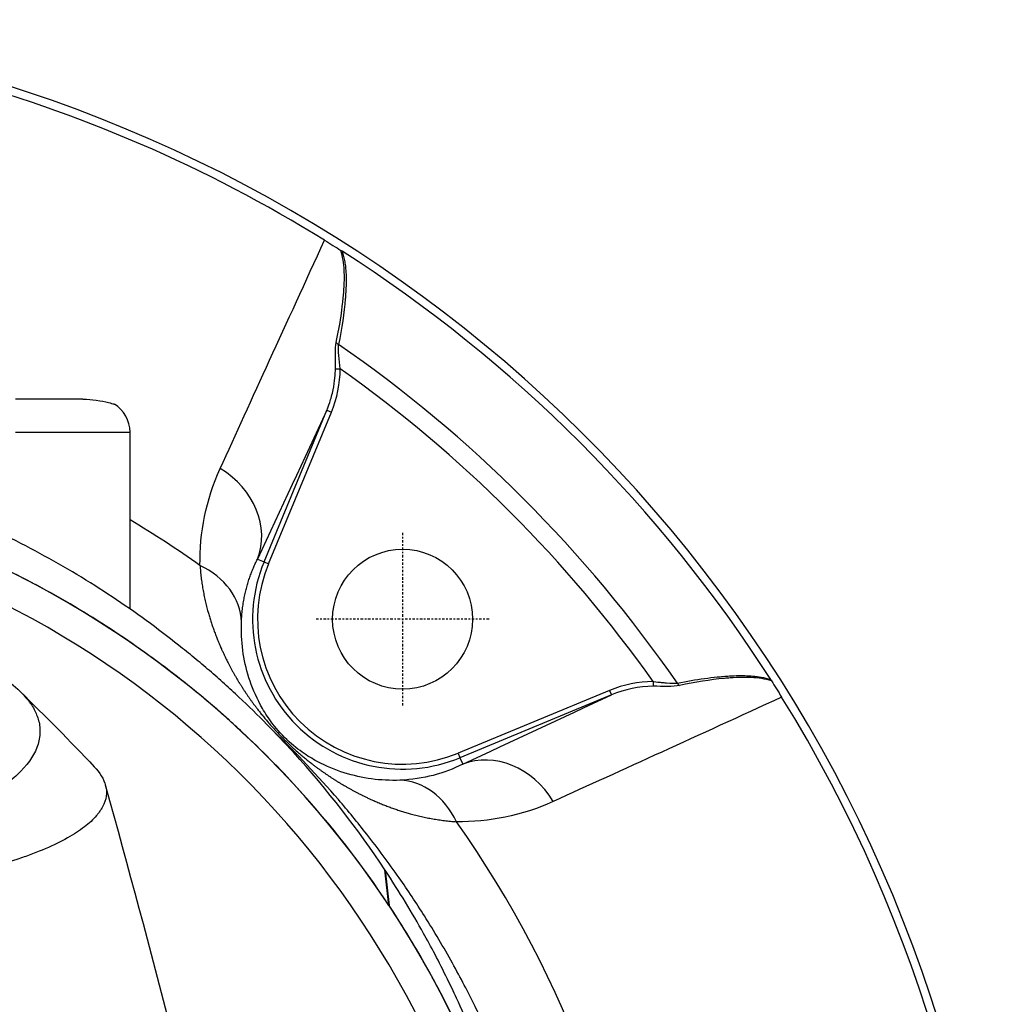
# Model space of a CAD drawing. Header units: millimetres. Extents: x 0 to 4378, y 0 to 2397.
# Tile 172 of 256: x 781 to 841, y 2203 to 2263. Entities that reach past the tile are written whole.
import ezdxf

# ---------------------------------------------------------------- set-up
doc = ezdxf.new("R2010")
doc.units = ezdxf.units.MM
doc.header["$LTSCALE"] = 0.2
doc.linetypes.add('CENTER2', pattern=[1.125, 0.75, -0.125, 0.125, -0.125])
doc.layers.add('02_Center Line', color=1, linetype='CENTER2')

# ---------------------------------------------------------------- blocks, each defined once
blk = doc.blocks.new('A$Cfecc06f8')
for p, q in [((45.92179940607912, 65.2137480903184), (46.21265962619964, 65.21265228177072)), ((30.58374999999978, 63.35757160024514), (26.5, 63.35757160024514)), ((41.58558701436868, 53.48536429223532), (45.39677473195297, 62.68626785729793)), ((41.86269733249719, 53.37058112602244), (45.67384376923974, 62.57150254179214)), ((45.39677489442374, 62.68626822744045), (45.67384376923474, 62.57150254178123)), ((26.5, 61.35757160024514), (33.44999999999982, 61.35757160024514)), ((33.44999999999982, 50.61704821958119), (33.44999999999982, 61.35757160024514)), ((41.1859632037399, 53.65089358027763), (41.58560471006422, 53.48535664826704)), ((41.58560619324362, 53.48535603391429), (41.86269733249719, 53.37058112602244)), ((65.21265228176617, 46.212659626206), (65.21374811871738, 45.92179188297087)), ((62.57150254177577, 45.67384376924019), (53.37058112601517, 41.86269733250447)), ((62.57150254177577, 45.67384376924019), (62.68626822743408, 45.39677489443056)), ((62.6862678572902, 45.39677473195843), (53.48536429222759, 41.58558701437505)), ((53.37058112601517, 41.86269733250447), (53.48535603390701, 41.58560619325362)), ((53.48535664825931, 41.58560471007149), (53.65089358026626, 41.18596320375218)), ((49.17274141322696, 32.61617472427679), (48.9290192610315, 34.77278208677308)), ((48.9356202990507, 34.75419370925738), (48.9290193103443, 34.77278165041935)), ((48.9356206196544, 34.75419201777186), (49.18118171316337, 32.60346869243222)), ((49.17274141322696, 32.61617472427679), (49.18118171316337, 32.60346869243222))]:
    blk.add_line(p, q)
blk.add_circle((50, 50.00000000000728), 4.250000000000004)
for centre, radius, start, end in [((0, 0), 86.41270871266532, 313.0604770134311, 226.9395229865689), ((-1.274202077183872e-09, 5.566107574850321e-10), 85.90660579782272, 58.20477839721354, 75.04072754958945), ((0, 3.637978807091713e-12), 85.91700522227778, 32.63634932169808, 57.36365067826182), ((-4.547473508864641e-12, 0), 81.07590775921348, 34.66612218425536, 55.33387781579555), ((-4.092726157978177e-12, 0), 79.92684109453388, 35.32312590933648, 54.6768740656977), ((31.45000000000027, 61.35757160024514), 2.000000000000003, 0, 58.33175674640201), ((5.002220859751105e-12, 2.401066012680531e-10), 58.99999999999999, 311.9888380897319, 228.0111619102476), ((5.002220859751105e-12, 2.401066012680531e-10), 57.09199016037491, 313.698182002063, 226.3018179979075), ((8.167262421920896e-10, 1.164153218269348e-09), 65.25560367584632, 54.7096383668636, 59.16285280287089), ((50, 50.00000000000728), 9.10765013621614, 157.4999993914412, 292.5000006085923), ((50, 50.00000000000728), 8.807752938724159, 157.4999999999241, 292.5000000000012), ((5.63431967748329e-09, -8.840288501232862e-10), 85.90660579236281, 328.2047783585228, 31.79522164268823), ((1.364242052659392e-12, 1.455191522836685e-11), 65.25560367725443, 334.7072893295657, 35.2903616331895)]:
    blk.add_arc(centre, radius, start, end)
for centre, major_axis, ratio, start_param, end_param in [((46.24614998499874, 66.8723701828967), (0.2939712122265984, -0.05984084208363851), 0.7386297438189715, 3.668763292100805, 4.406346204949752), ((13.50165807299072, 67.82132958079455), (32.67746991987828, -3.259222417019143), 0.4546516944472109, 6.146737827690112, 6.326778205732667), ((36.56814848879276, 55.56365506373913), (4.532138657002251, -2.111804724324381), 0.8558814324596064, 0.05063718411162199, 1.445581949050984), ((35.22015836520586, 49.76096085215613), (4.998991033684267, -0.1004422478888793), 0.8106511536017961, 0.04472136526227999, 1.068211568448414), ((67.82135704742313, 13.50115309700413), (-3.259243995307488, 32.67797540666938), 0.4546480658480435, 6.239593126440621, 6.419632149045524), ((66.87237018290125, 46.24614998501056), (0.05984084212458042, -0.2939712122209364), 0.7386297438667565, 5.018431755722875, 5.75601466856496), ((67.6150477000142, 14.1615502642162), (-2.946538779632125, 31.73234457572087), 0.4542306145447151, 6.245493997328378, 6.423165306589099), ((55.5636548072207, 36.5681474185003), (-2.111805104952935, 4.532139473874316), 0.8558814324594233, 4.837603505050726, 6.232547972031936), ((49.76096085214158, 35.22015836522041), (-0.1004422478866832, 4.998991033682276), 0.8106511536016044, 5.214973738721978, 6.238463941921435)]:
    blk.add_ellipse(centre, major_axis=major_axis, ratio=ratio, start_param=start_param, end_param=end_param)
for points in [[(38.92745943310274, 59.14852169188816), (40.81799114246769, 63.3060781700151), (42.92972672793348, 67.92819504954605), (45.26289453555, 73.01517161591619)], [(46.21265962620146, 65.21265228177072), (46.16852636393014, 65.73516919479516), (46.06838146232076, 66.32877656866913), (46.1154336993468, 66.68335319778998)], [(45.39677488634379, 62.68626823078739), (43.99446268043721, 59.67799318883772), (42.59135053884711, 56.66731947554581), (41.18694153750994, 53.65299341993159)], [(37.69948852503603, 53.26389373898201), (37.67576785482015, 55.25907321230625), (38.05290957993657, 57.22525846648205), (38.92745937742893, 59.14852172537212)], [(26.7954400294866, 45.58863262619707), (28.29141529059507, 44.12634024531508), (29.80464920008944, 42.60899689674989), (31.27843009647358, 41.03631139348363)], [(53.65299341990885, 41.18694153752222), (56.66731947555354, 42.59135053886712), (59.67799318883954, 43.99446268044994), (62.68626823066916, 45.39677488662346)], [(73.01517158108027, 45.26289459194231), (67.930872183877, 42.93095462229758), (63.30877080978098, 40.81921554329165), (59.14852171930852, 38.92745938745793)], [(53.65089358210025, 41.18596319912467), (52.52437389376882, 40.62964589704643), (51.27860390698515, 40.27325811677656), (49.84178918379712, 40.21779140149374)], [(31.94720338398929, 39.93234778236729), (34.73202307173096, 29.93547280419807), (37.27164801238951, 19.94971667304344), (39.59222786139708, 10.44859493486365)], [(59.14852171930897, 38.92745938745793), (57.22733233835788, 38.05385283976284), (55.26185430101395, 37.67573479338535), (53.26389373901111, 37.69948852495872)]]:
    blk.add_open_spline(points, degree=3)
for points, knots in [([(45.26289457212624, 73.01517166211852), (45.43456225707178, 72.9087530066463), (45.6049417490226, 72.80330061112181), (45.93928317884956, 72.59672711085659), (46.10092094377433, 72.49704565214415), (46.25601800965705, 72.40163089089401)], [-0.1213984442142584, -0.1213984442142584, -0.1213984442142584, -0.1213984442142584, -0.06074723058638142, -0.06074723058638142, -2.43663601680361e-05, -2.43663601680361e-05, -2.43663601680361e-05, -2.43663601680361e-05]), ([(45.96985338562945, 66.81484775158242), (46.08765806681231, 67.3654342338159), (46.18629092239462, 67.8938900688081), (46.26268084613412, 68.40095011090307), (46.30087580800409, 68.65448013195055), (46.33356374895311, 68.90265294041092), (46.36072794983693, 69.14539227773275), (46.37469361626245, 69.27018949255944), (46.38832178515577, 69.40409780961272), (46.40049637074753, 69.53749700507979), (46.41200220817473, 69.66356860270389), (46.42219661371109, 69.78930533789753), (46.43063435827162, 69.90633745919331), (46.45903701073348, 70.30028428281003), (46.47170293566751, 70.61139895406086), (46.46364276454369, 70.94811710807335), (46.46184665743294, 71.02315048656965), (46.45913408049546, 71.09944521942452), (46.45494239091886, 71.17826424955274), (46.43194044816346, 71.6107845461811), (46.36621039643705, 72.02119263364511), (46.25602205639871, 72.40161691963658)], [0, 0, 0, 0, 0.25, 0.25, 0.25, 0.375, 0.375, 0.375, 0.4392650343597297, 0.4392650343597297, 0.4392650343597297, 0.5, 0.5, 0.5, 0.7044425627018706, 0.7044425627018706, 0.7044425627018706, 0.75, 0.75, 0.75, 0.9999969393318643, 0.9999969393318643, 0.9999969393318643, 0.9999969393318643]), ([(46.25601800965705, 72.40163089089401), (46.26778532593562, 72.39438227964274), (46.28023560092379, 72.38662248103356), (46.30695818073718, 72.3698049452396), (46.32127062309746, 72.36070678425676), (46.33548258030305, 72.3516055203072)], [-0.009683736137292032, -0.009683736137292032, -0.009683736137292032, -0.009683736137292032, -0.005063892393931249, -0.005063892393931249, -9.827162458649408e-07, -9.827162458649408e-07, -9.827162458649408e-07, -9.827162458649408e-07]), ([(46.33548351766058, 72.35160624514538), (46.39818717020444, 72.14224867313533), (46.44851298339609, 71.92717301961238), (46.48647937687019, 71.70656828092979), (46.50546259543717, 71.5962657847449), (46.52135777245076, 71.48458413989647), (46.53415588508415, 71.3715215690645), (46.54695399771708, 71.25845899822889), (46.55815844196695, 71.11526642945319), (46.56314900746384, 71.02817569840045), (46.56550545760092, 70.98705311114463), (46.56749180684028, 70.94472987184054), (46.56916012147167, 70.90120410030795), (46.57455822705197, 70.76036932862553), (46.57575348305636, 70.6070083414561), (46.57320040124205, 70.44122414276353), (46.56985827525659, 70.22420341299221), (46.55804344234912, 69.96003807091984), (46.54250702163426, 69.7264708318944), (46.53657085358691, 69.63722927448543), (46.52986018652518, 69.54727331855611), (46.52244991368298, 69.45662212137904), (46.45228211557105, 68.59824685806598), (46.31780640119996, 67.67234455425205), (46.11543369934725, 66.68335319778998)], [1.43745142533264e-07, 1.43745142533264e-07, 1.43745142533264e-07, 1.43745142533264e-07, 0.125, 0.125, 0.125, 0.1875, 0.1875, 0.1875, 0.25, 0.25, 0.25, 0.2795113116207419, 0.2795113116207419, 0.2795113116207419, 0.375, 0.375, 0.375, 0.5, 0.5, 0.5, 0.547760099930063, 0.547760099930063, 0.547760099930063, 1, 1, 1, 1]), ([(45.92179188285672, 65.21374811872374), (45.9247266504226, 65.5141453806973), (45.91609074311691, 65.76293809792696), (45.91727051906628, 66.07475576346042), (45.9184502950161, 66.38657342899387), (45.93094864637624, 66.63301649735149), (45.96985338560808, 66.81484775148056)], [0, 0, 0, 0, 0.5, 0.5, 0.5, 1, 1, 1, 1]), ([(45.39677488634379, 62.68626823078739), (45.4462015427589, 62.80536151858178), (45.50897866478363, 62.96461826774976), (45.64459450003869, 63.3740260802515), (45.72488602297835, 63.65932846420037), (45.8921618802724, 64.45847859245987), (45.91872462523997, 64.89771297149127), (45.92179188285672, 65.21374811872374)], [0, 0, 0, 0, 0.249999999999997, 0.249999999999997, 0.499999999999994, 0.499999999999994, 0.9999999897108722, 0.9999999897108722, 0.9999999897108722, 0.9999999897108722]), ([(30.58375000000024, 63.35757160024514), (30.87469076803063, 63.35777990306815), (31.14650895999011, 63.33468480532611), (31.69555947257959, 63.26182115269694), (31.94975052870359, 63.20690945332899), (32.29140915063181, 63.12226401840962), (32.39877585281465, 63.09037201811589), (32.48494048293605, 63.06447981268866), (32.50001224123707, 63.05982054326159), (32.50000541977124, 63.05979578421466)], [1.226866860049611, 1.226866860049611, 1.226866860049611, 1.226866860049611, 1.323507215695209, 1.323507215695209, 1.445860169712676, 1.445860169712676, 1.546240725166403, 1.546240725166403, 1.600080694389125, 1.600080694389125, 1.600080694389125, 1.600080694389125]), ([(48.929019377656, 34.77278193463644), (47.29555676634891, 37.23633703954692), (45.44926978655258, 39.62698369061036), (43.36650363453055, 41.91619324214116), (42.84581210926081, 42.48849561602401), (42.31035896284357, 43.05397150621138), (41.75994500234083, 43.61242806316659), (41.20953104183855, 44.17088462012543), (40.64411596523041, 44.72348535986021), (40.06374919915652, 45.26510886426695), (39.77356581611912, 45.53592061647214), (39.47954408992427, 45.80548330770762), (39.18184728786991, 46.07410465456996), (38.8841504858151, 46.34272600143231), (38.58261294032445, 46.61009924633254), (38.27733838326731, 46.87304849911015), (37.97206382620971, 47.13599775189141), (37.66304772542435, 47.39514762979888), (37.35025827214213, 47.65229991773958), (37.03746881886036, 47.90945220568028), (36.72091404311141, 48.16483333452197), (36.40054042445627, 48.41814798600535), (35.75979318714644, 48.92477728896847), (35.10424499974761, 49.42566926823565), (34.43338302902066, 49.91529894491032), (33.7625210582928, 50.40492862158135), (33.07651413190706, 50.88300920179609), (32.37486963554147, 51.34870574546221), (31.67322513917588, 51.81440228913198), (30.95634071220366, 52.26750363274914), (30.22393956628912, 52.70755747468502), (29.49153842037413, 53.1476113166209), (28.74398378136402, 53.57647816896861), (27.98115944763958, 53.99160412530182), (26.45551078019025, 54.82185603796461), (24.86956761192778, 55.59277984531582), (23.22727053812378, 56.30030203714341), (21.58497357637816, 57.00782418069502), (19.89003496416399, 57.64968921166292), (18.14536623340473, 58.21719565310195)], [6.098962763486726e-10, 6.098962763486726e-10, 6.098962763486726e-10, 6.098962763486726e-10, 0.250000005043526, 0.250000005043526, 0.250000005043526, 0.312500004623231, 0.312500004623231, 0.312500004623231, 0.375000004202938, 0.375000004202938, 0.375000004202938, 0.406250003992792, 0.406250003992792, 0.406250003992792, 0.437500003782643, 0.437500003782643, 0.437500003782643, 0.468750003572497, 0.468750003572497, 0.468750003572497, 0.50000000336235, 0.50000000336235, 0.50000000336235, 0.5625000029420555, 0.5625000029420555, 0.5625000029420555, 0.625000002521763, 0.625000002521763, 0.625000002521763, 0.687500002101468, 0.687500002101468, 0.687500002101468, 0.750000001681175, 0.750000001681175, 0.750000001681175, 0.8750000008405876, 0.8750000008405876, 0.8750000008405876, 0.9999999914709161, 0.9999999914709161, 0.9999999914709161, 0.9999999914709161]), ([(49.1727414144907, 32.61617471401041), (47.53024606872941, 35.08806082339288), (45.67366271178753, 37.49066417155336), (43.57916581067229, 39.78584872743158), (43.05554158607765, 40.35964486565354), (42.51704319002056, 40.92679876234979), (41.96365163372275, 41.48638642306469), (41.41026007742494, 42.04597408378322), (40.84180785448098, 42.59819005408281), (40.25821153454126, 43.14229438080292), (39.9664133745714, 43.41434654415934), (39.67091809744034, 43.68429504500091), (39.37150120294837, 43.95224820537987), (39.07208430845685, 44.2202013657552), (38.76906956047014, 44.4858710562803), (38.46213933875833, 44.74945580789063), (38.15520911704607, 45.01304055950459), (37.84436894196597, 45.27452410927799), (37.52996710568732, 45.53354359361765), (37.21556526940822, 45.79256307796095), (36.89711204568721, 46.04951444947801), (36.57513541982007, 46.30390941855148), (35.93118216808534, 46.81269935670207), (35.27202677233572, 47.31210685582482), (34.59764125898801, 47.8008585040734), (33.92325574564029, 48.28961015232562), (33.23347083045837, 48.76784028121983), (32.52825868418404, 49.23437073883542), (31.8230465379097, 49.70090119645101), (31.10241719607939, 50.15572635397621), (30.36634582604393, 50.59776628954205), (29.63027445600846, 51.0398062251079), (28.87872365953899, 51.46907431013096), (28.11210414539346, 51.88435553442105), (26.5788651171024, 52.71491798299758), (24.98498310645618, 53.48977362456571), (23.33493546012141, 54.19959590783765), (21.68488797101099, 54.90941812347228), (19.98175685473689, 55.55825377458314), (18.22923221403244, 56.13237996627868)], [-0.999999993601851, -0.999999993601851, -0.999999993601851, -0.999999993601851, -0.749999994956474, -0.749999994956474, -0.749999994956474, -0.687499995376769, -0.687499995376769, -0.687499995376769, -0.624999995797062, -0.624999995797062, -0.624999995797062, -0.593749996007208, -0.593749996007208, -0.593749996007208, -0.562499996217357, -0.562499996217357, -0.562499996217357, -0.531249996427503, -0.531249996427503, -0.531249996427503, -0.49999999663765, -0.49999999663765, -0.49999999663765, -0.4374999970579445, -0.4374999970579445, -0.4374999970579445, -0.374999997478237, -0.374999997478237, -0.374999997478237, -0.312499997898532, -0.312499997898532, -0.312499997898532, -0.249999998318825, -0.249999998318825, -0.249999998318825, -0.1249999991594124, -0.1249999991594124, -0.1249999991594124, -1.191055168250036e-08, -1.191055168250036e-08, -1.191055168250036e-08, -1.191055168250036e-08]), ([(49.84178917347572, 40.21779140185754), (48.65721498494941, 40.17206216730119), (47.5483588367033, 40.32645713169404), (45.91695283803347, 40.84073780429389), (45.38127296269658, 41.05679069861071), (44.52221485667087, 41.51915879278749), (44.22443260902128, 41.697414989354), (43.57640142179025, 42.15441046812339), (43.20618609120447, 42.45009118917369), (42.46854294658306, 43.1851665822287), (42.16849955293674, 43.55839742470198), (41.71086886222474, 44.20349555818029), (41.53420056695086, 44.49641645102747), (41.06570662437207, 45.3606687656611), (40.84745103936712, 45.8988780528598), (40.32778275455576, 47.53784725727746), (40.17193211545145, 48.6538461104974), (40.21779140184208, 49.84178917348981)], [0, 0, 0, 0, 0.25, 0.25, 0.375, 0.375, 0.4375, 0.4375, 0.5, 0.5, 0.5625, 0.5625, 0.624999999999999, 0.624999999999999, 0.749999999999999, 0.749999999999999, 1, 1, 1, 1]), ([(20.58125519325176, 48.80716245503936), (21.16709789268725, 48.61955575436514), (21.72473625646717, 48.42299006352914), (22.77178922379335, 48.01655695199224), (23.26352775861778, 47.80598118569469), (24.63777456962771, 47.15563176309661), (25.41870462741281, 46.69730266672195), (26.47216035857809, 45.90575018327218), (26.82783474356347, 45.58142196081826), (27.19061111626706, 45.16307055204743), (27.26238817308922, 45.07385284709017), (27.36139755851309, 44.94184108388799), (27.39404778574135, 44.89652870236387), (27.57577424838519, 44.63297933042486), (27.69401259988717, 44.41311900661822), (27.83146804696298, 44.07676685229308), (27.87168526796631, 43.95639979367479), (27.93609747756, 43.70429469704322), (27.95888023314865, 43.57420088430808), (27.98473440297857, 43.30860079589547), (27.98734467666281, 43.17195744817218), (27.97041751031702, 42.89545798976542), (27.95029017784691, 42.75597720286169), (27.88862348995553, 42.47914117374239), (27.84695397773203, 42.3408582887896), (27.58018686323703, 41.64162852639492), (27.18450573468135, 41.09400660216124), (26.48587140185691, 40.43932212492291), (26.34190363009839, 40.31433535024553), (25.86873194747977, 39.93299272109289), (25.50838005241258, 39.68080515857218), (24.70656276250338, 39.18733806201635), (24.26469298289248, 38.94616326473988), (23.54894382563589, 38.59744620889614), (23.30370197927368, 38.48423549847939), (22.7965125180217, 38.2621779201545), (22.53510547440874, 38.15352902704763), (21.99915663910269, 37.94173203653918), (21.72030917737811, 37.83676416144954), (21.14683823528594, 37.63158446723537), (20.84408511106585, 37.52892179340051), (20.40481858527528, 37.38654005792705), (20.2618742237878, 37.34126478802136), (17.85146415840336, 36.595335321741), (15.18962823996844, 36.02447370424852), (11.89618023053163, 35.56116715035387), (11.52700964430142, 35.51228736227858), (10.50098682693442, 35.38478734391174), (9.837000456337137, 35.31157905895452), (8.159767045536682, 35.14886431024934), (7.132909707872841, 35.06913055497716), (5.569458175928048, 34.97637648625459), (5.045390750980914, 34.94993096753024), (3.992153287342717, 34.90563771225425), (3.464110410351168, 34.88785006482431), (2.932825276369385, 34.87415511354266)], [1.964830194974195e-05, 1.964830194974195e-05, 1.964830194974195e-05, 1.964830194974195e-05, 0.2591582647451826, 0.2591582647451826, 0.5187077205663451, 0.5187077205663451, 1.038074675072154, 1.038074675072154, 1.384705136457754, 1.384705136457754, 1.477831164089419, 1.477831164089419, 1.526560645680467, 1.526560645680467, 1.759972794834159, 1.759972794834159, 1.890970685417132, 1.890970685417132, 2.029156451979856, 2.029156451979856, 2.171185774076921, 2.171185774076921, 2.316283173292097, 2.316283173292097, 2.460897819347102, 2.460897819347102, 3.049328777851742, 3.049328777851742, 3.189054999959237, 3.189054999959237, 3.478614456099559, 3.478614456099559, 3.7698853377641, 3.7698853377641, 3.913252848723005, 3.913252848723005, 4.056001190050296, 4.056001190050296, 4.196859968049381, 4.196859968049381, 4.341118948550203, 4.341118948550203, 4.411312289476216, 4.411312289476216, 5.498875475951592, 5.498875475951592, 5.634552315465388, 5.634552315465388, 5.872375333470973, 5.872375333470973, 6.229939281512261, 6.229939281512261, 6.40851347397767, 6.40851347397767, 6.587136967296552, 6.587136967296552, 6.587136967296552, 6.587136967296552]), ([(65.21265228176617, 46.212659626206), (65.2247319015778, 46.21163934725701), (65.4749414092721, 46.18730065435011), (65.63921300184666, 46.16970848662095), (65.72134879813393, 46.16091240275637), (65.7935190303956, 46.15302286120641), (65.85590541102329, 46.14626920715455), (65.91829179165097, 46.13951555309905), (65.93967929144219, 46.13688644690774), (66.01414535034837, 46.12978470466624), (66.3120095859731, 46.10137773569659), (66.53498361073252, 46.09574509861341), (66.68335319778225, 46.11543369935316)], [0, 0, 0, 0, 0.250000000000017, 0.250000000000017, 0.250000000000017, 0.375000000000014, 0.375000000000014, 0.375000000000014, 0.500000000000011, 0.500000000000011, 0.500000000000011, 1, 1, 1, 1]), ([(66.68335319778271, 46.11543369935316), (67.25591798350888, 46.23259495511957), (67.80581087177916, 46.32705237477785), (68.33247868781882, 46.39930343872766), (68.59581259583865, 46.43542897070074), (68.85334184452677, 46.46600435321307), (69.1050169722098, 46.49110771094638), (69.22345650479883, 46.50292147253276), (69.34060989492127, 46.51352283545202), (69.45644377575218, 46.52292281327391), (69.4636790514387, 46.52350995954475), (69.4709095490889, 46.52409241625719), (69.4781352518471, 46.52467013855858), (69.60104157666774, 46.53449696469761), (69.70052148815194, 46.54166249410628), (69.84244197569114, 46.55008769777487), (70.2484223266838, 46.57418898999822), (70.59336593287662, 46.5795245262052), (70.90168544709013, 46.56727959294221), (71.02448882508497, 46.5624024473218), (71.14146352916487, 46.55534206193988), (71.25437729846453, 46.54520370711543), (71.45257913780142, 46.5274074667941), (71.6022672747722, 46.50849661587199), (71.78100463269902, 46.47545453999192), (71.959741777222, 46.44241250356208), (72.14996216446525, 46.39587694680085), (72.3516062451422, 46.33548351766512)], [0, 0, 0, 0, 0.250000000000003, 0.250000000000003, 0.250000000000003, 0.375000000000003, 0.375000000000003, 0.375000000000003, 0.4338256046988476, 0.4338256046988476, 0.4338256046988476, 0.437500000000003, 0.437500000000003, 0.437500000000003, 0.500000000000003, 0.500000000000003, 0.500000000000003, 0.6787886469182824, 0.6787886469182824, 0.6787886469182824, 0.750000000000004, 0.750000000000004, 0.750000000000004, 0.875000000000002, 0.875000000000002, 0.875000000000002, 0.9999998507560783, 0.9999998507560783, 0.9999998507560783, 0.9999998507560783]), ([(72.40161691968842, 46.25602205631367), (72.0183519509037, 46.36703289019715), (71.60292645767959, 46.4328705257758), (71.16329392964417, 46.45518820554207), (71.08729400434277, 46.45904629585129), (71.01682416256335, 46.46135443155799), (70.94867005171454, 46.46285757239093), (70.81969812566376, 46.4657020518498), (70.69904108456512, 46.46510322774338), (70.56551632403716, 46.46227062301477), (70.36143154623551, 46.45794115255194), (70.13817698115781, 46.44734051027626), (69.89436236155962, 46.4306348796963), (69.77535472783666, 46.42248074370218), (69.6559221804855, 46.41280494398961), (69.53599284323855, 46.40183668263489), (68.67311041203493, 46.32292087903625), (67.77910578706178, 46.17616813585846), (66.81484775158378, 45.969853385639)], [3.037985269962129e-06, 3.037985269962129e-06, 3.037985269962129e-06, 3.037985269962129e-06, 0.249999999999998, 0.249999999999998, 0.249999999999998, 0.2932173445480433, 0.2932173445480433, 0.2932173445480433, 0.374999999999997, 0.374999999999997, 0.374999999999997, 0.499999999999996, 0.499999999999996, 0.499999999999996, 0.5610133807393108, 0.5610133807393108, 0.5610133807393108, 1, 1, 1, 1]), ([(72.35160552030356, 46.33548258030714), (72.36070588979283, 46.32127201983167), (72.36980315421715, 46.30696099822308), (72.38662080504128, 46.28023828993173), (72.39438149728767, 46.2677865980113), (72.4016308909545, 46.25601800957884)], [-0.009677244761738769, -0.009677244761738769, -0.009677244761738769, -0.009677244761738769, -0.004619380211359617, -0.004619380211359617, -3.186487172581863e-06, -3.186487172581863e-06, -3.186487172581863e-06, -3.186487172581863e-06]), ([(72.4016308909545, 46.25601800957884), (72.4968251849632, 46.10127937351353), (72.59626724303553, 45.94002889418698), (72.80281375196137, 45.60572832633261), (72.90850635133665, 45.43496014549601), (73.01517163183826, 45.26289462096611)], [-0.1212578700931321, -0.1212578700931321, -0.1212578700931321, -0.1212578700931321, -0.06073354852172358, -0.06073354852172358, -1.219072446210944e-08, -1.219072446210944e-08, -1.219072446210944e-08, -1.219072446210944e-08]), ([(66.81484775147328, 45.96985338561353), (66.63378892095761, 45.9311139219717), (66.35142247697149, 45.91858481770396), (66.07823244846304, 45.91747518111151), (65.80504241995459, 45.91636554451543), (65.51595243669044, 45.92474429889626), (65.21374811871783, 45.92179188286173)], [0, 0, 0, 0, 0.5, 0.5, 0.5, 1, 1, 1, 1]), ([(58.99999997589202, -0.6409875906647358), (59.02168162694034, -0.5468416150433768), (59.04313709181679, -0.4526473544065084), (59.08842736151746, -0.2515982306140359), (59.11215807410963, -0.1448824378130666), (59.15312731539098, 0.04162262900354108), (59.17173241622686, 0.1269895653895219), (59.20847859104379, 0.2978448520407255), (59.22709722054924, 0.3856407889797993), (59.26954134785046, 0.5900137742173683), (59.29221401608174, 0.7023278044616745), (59.33131349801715, 0.903020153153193), (59.3472679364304, 0.9868772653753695), (59.38584432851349, 1.194264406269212), (59.40813941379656, 1.318424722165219), (59.44741645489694, 1.545549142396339), (59.4646969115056, 1.648703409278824), (59.56803189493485, 2.286205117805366), (59.63980491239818, 2.82134659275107), (59.7705955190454, 4.05301690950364), (59.8193941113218, 4.749411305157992), (59.86730661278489, 6.153400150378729), (59.8658296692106, 6.861112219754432), (59.82142971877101, 8.019367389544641), (59.79339154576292, 8.472733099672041), (59.74607071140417, 9.02797509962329), (59.73672949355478, 9.13109212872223), (59.70879857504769, 9.422232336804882), (59.68886334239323, 9.610613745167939), (59.61400958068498, 10.25626248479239), (59.54948664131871, 10.71602027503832), (59.43367810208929, 11.42031735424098), (59.38948925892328, 11.66853146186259), (59.32605470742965, 12.00086657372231), (59.30911112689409, 12.08745741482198), (59.28267097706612, 12.21919470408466), (59.27382276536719, 12.2627522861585), (59.24457715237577, 12.40539974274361), (59.22354457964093, 12.50582740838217), (59.1701779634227, 12.75729520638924), (59.13643893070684, 12.9135511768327), (59.05984412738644, 13.26100430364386), (59.01803624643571, 13.44643023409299), (58.93377790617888, 13.81183983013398), (58.8913785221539, 13.99185518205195), (58.83315551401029, 14.23401362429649), (58.81892451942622, 14.29276815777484), (58.76766163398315, 14.50316458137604), (58.72904318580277, 14.65877312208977), (58.63058671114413, 15.04879077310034), (58.57320360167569, 15.27067354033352), (58.4705237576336, 15.65853147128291), (58.42602607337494, 15.82343080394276), (58.33610623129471, 16.15093293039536), (58.28982541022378, 16.31673025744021), (58.16873535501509, 16.74370658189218), (58.09392410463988, 17.00126686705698), (57.95948428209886, 17.45177555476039), (57.90266135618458, 17.63863040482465), (57.80068077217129, 17.96823743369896), (57.75667859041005, 18.1086755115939), (57.68897310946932, 18.32191868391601), (57.66597479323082, 18.39387085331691), (57.57696530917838, 18.67050332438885), (57.509944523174, 18.87494536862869), (57.13404034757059, 20.00099584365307), (56.8022589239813, 20.91928334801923), (56.06189853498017, 22.81885923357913), (55.64807961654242, 23.80286006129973), (55.03284199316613, 25.16075456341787), (54.85519421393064, 25.54192104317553), (54.58490394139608, 26.10588439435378), (54.49599984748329, 26.28903021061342), (54.19302796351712, 26.90514524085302), (53.97216765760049, 27.34107938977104), (53.5134772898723, 28.21878774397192), (53.27333900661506, 28.66447509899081), (52.49123735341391, 30.07254802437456), (51.9248287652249, 31.02899291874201), (50.8353216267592, 32.75509766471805), (50.32221899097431, 33.52788855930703), (49.16219410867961, 35.18856807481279), (48.50575437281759, 36.07595431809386), (47.26657903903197, 37.65567189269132), (46.69403028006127, 38.35291960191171), (44.87189197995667, 40.47131985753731), (43.55533626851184, 41.86506568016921), (42.15151920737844, 43.21146814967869)], [-5.115076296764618, -5.115076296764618, -5.115076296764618, -5.115076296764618, -5.103809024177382, -5.103809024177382, -5.091040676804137, -5.091040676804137, -5.081268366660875, -5.081268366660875, -5.070806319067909, -5.070806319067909, -5.05710139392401, -5.05710139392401, -5.047415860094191, -5.047415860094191, -5.032992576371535, -5.032992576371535, -5.021064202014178, -5.021064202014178, -4.959513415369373, -4.959513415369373, -4.879661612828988, -4.879661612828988, -4.798865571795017, -4.798865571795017, -4.746912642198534, -4.746912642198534, -4.735038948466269, -4.735038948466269, -4.713278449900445, -4.713278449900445, -4.660559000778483, -4.660559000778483, -4.631405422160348, -4.631405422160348, -4.62096207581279, -4.62096207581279, -4.615809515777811, -4.615809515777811, -4.603824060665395, -4.603824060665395, -4.585775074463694, -4.585775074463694, -4.565126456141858, -4.565126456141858, -4.54506104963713, -4.54506104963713, -4.538128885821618, -4.538128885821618, -4.518661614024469, -4.518661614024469, -4.489930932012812, -4.489930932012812, -4.468033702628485, -4.468033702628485, -4.446172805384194, -4.446172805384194, -4.412021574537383, -4.412021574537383, -4.387420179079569, -4.387420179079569, -4.36864402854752, -4.36864402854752, -4.359075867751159, -4.359075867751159, -4.331844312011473, -4.331844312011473, -4.208918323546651, -4.208918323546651, -4.07624485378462, -4.07624485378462, -4.023994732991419, -4.023994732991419, -3.998903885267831, -3.998903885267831, -3.939655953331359, -3.939655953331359, -3.878964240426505, -3.878964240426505, -3.746370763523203, -3.746370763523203, -3.637172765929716, -3.637172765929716, -3.509454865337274, -3.509454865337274, -3.406658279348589, -3.406658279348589, -3.192878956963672, -3.192878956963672, -3.192878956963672, -3.192878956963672]), ([(31.28033022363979, 41.0353809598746), (31.94717274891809, 40.32438745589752), (32.26908919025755, 39.49505790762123), (31.7498093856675, 38.54199291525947), (31.71525635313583, 38.48371171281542), (31.63758691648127, 38.3630430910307), (31.59581851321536, 38.30234657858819), (31.50888216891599, 38.18396615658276), (31.46316996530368, 38.12534783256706), (31.2195052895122, 37.8341136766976), (30.975742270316, 37.60621959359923), (30.53558599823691, 37.26867285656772), (30.37591928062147, 37.15663415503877), (29.50845652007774, 36.59438513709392), (28.61480423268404, 36.15767864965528), (27.26482223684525, 35.64395846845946), (26.98708534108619, 35.54394675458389), (24.34596561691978, 34.64160391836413), (21.30996135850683, 33.95014901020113), (15.56821185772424, 33.06955022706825), (13.19105003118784, 32.78998246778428), (9.441515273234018, 32.47416846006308), (8.165578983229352, 32.38815269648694), (5.58642296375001, 32.24455516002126), (4.260757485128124, 32.18710188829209), (2.932779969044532, 32.15330220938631)], [1.087756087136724, 1.087756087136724, 1.087756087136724, 1.087756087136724, 1.428404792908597, 1.428404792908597, 1.450296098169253, 1.450296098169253, 1.471662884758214, 1.471662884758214, 1.492327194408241, 1.492327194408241, 1.574835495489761, 1.574835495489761, 1.616316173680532, 1.616316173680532, 1.784634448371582, 1.784634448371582, 1.8260288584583, 1.8260288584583, 2.164002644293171, 2.164002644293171, 2.373598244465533, 2.373598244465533, 2.479923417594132, 2.479923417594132, 2.58693479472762, 2.58693479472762, 2.58693479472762, 2.58693479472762]), ([(58.19167481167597, 10.01936871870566), (58.16407963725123, 10.22806953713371), (58.13598975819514, 10.43185970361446), (58.10757878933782, 10.63057583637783), (58.06823992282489, 10.90572546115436), (58.00035839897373, 11.37338604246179), (57.89005802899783, 12.03140997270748), (57.85524969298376, 12.23906764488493), (57.81613175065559, 12.4656253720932), (57.77202444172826, 12.71097245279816), (57.6161626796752, 13.57795412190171), (57.47270181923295, 14.26813735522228), (57.36044951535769, 14.78473197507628), (57.02851503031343, 16.31232261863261), (56.66710091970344, 17.68363580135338), (56.3076759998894, 18.90455114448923), (56.09045698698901, 19.64241324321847), (55.84301382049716, 20.43121868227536), (55.55784488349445, 21.2703448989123), (55.37177156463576, 21.81787648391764), (55.16966555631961, 22.38626042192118), (54.94922212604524, 22.97495291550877), (54.69648301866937, 23.6498907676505), (54.43105836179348, 24.32074066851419), (54.15299413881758, 24.98732029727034), (53.87433545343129, 25.65532498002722), (53.5821451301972, 26.32049328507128), (53.27631567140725, 26.98257973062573), (53.09117254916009, 27.38339380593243), (52.90850971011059, 27.76681202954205), (52.72947530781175, 28.13305395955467), (52.20458600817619, 29.20679435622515), (51.71164919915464, 30.13242949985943), (51.27501460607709, 30.91528454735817), (50.58427391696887, 32.15373391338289), (49.80948038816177, 33.43635269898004), (48.93562153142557, 34.7541937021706)], [-0.3852325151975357, -0.3852325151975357, -0.3852325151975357, -0.3852325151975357, -0.375, -0.375, -0.375, -0.3512461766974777, -0.3512461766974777, -0.3512461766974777, -0.34375, -0.34375, -0.34375, -0.3125, -0.3125, -0.3125, -0.25, -0.25, -0.25, -0.2121785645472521, -0.2121785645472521, -0.2121785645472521, -0.1875, -0.1875, -0.1875, -0.15625, -0.15625, -0.15625, -0.125, -0.125, -0.125, -0.1091038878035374, -0.1091038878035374, -0.1091038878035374, -0.0625, -0.0625, -0.0625, -2.538048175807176e-09, -2.538048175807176e-09, -2.538048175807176e-09, -2.538048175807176e-09]), ([(58.96742480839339, 1.960309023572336), (58.94304917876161, 2.706050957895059), (58.90457343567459, 3.451563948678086), (58.85190693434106, 4.196596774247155), (58.75306093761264, 5.594895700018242), (58.60404343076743, 6.991366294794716), (58.40449907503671, 8.384193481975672), (58.00541036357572, 11.16984785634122), (57.40326199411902, 13.94142659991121), (56.59459886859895, 16.68235754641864), (55.78593574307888, 19.42328849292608), (54.77649066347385, 22.13523891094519), (53.5461940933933, 24.79669802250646), (52.93104580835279, 26.12742757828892), (52.26078127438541, 27.44548912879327), (51.53370719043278, 28.74768646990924), (50.80663310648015, 30.04988381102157), (50.02281390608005, 31.33614391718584), (49.18118170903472, 32.60346872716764)], [-0.4708008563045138, -0.4708008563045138, -0.4708008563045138, -0.4708008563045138, -0.4375, -0.4375, -0.4375, -0.3749999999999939, -0.3749999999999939, -0.3749999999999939, -0.25, -0.25, -0.25, -0.125, -0.125, -0.125, -0.0625, -0.0625, -0.0625, 0, 0, 0, 0])]:
    blk.add_open_spline(points, degree=3, knots=knots)
blk.add_rational_spline([(37.69948854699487, 53.2638937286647), (37.81678528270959, 51.56149115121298), (38.240504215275, 49.93994567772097), (39.3013325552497, 47.50567059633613), (39.72166139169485, 46.69831809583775), (40.56732867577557, 45.37927594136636), (40.87983973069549, 44.92881823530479), (41.66494671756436, 43.92245520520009), (42.16895386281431, 43.33285683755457), (43.36641333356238, 42.13840317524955), (43.95081858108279, 41.64117573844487), (44.96118631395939, 40.85633343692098), (45.41885419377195, 40.5405595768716), (46.72932956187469, 39.70475215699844), (47.53268402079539, 39.28815720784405), (49.95521487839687, 38.23671760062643), (51.56636144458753, 37.81644971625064), (53.26389372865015, 37.69948854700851)], [0.999999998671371, 0.999999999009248, 0.999999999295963, 0.999999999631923, 0.999999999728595, 0.999999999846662, 0.999999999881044, 0.999999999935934, 0.999999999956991, 0.999999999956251, 0.9999999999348, 0.999999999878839, 0.999999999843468, 0.999999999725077, 0.999999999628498, 0.999999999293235, 0.999999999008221, 0.999999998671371], degree=3, knots=[0, 0, 0, 0, 0.25, 0.25, 0.375, 0.375, 0.4375, 0.4375, 0.5, 0.5, 0.5625, 0.5625, 0.625, 0.625, 0.75, 0.75, 1, 1, 1, 1])
blk.add_rational_spline([(40.21779140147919, 49.84178918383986), (40.27325811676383, 51.27860390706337), (40.62964589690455, 52.52437389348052), (41.18596319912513, 53.65089358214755)], [1.00000000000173, 1.00000000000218, 1.00000000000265, 1.00000000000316], degree=3)
at = {"layer": '02_Center Line'}
for p, q in [((50, 55.25000000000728), (50, 44.75000000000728)), ((55.25, 50.00000000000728), (44.75, 50.00000000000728))]:
    blk.add_line(p, q, dxfattribs=at)

msp = doc.modelspace()

# ---------------------------------------------------------------- block references
msp.add_blockref('A$Cfecc06f8', (754.2833081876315, 2176.398467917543))

doc.saveas('drawing.dxf')
